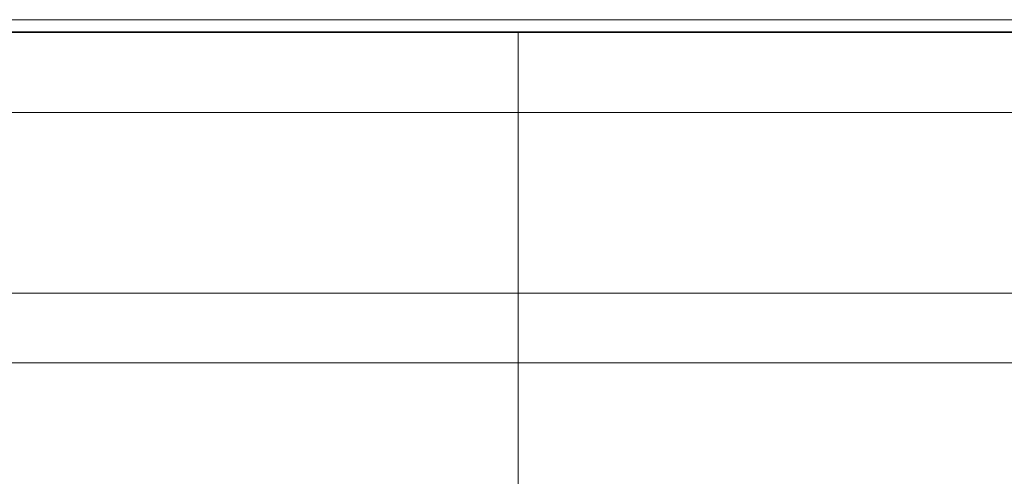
# Model space of a CAD drawing. Header units: millimetres. Extents: x 52659 to 1698020, y -10054 to 104697.
# Tile 60 of 256: x 159714 to 164507, y 14965 to 17190. Entities that reach past the tile are written whole.
import ezdxf

# ---------------------------------------------------------------- set-up
doc = ezdxf.new("R2010")
doc.units = ezdxf.units.MM
doc.header["$MEASUREMENT"] = 0
for name, color, linetype in [('02-04 Mur.Construction', 7, 'Continuous'), ('05-02 Cotation 200ème 100ème.Cotations', 7, 'Continuous'), ('08-01 2D Dessin général.2D', 7, 'Continuous'), ('A-ROOF-____-OTLN.Modèle IFC', 7, 'Continuous'), ('A-WALL-____-OTLN.Modèle IFC', 7, 'Continuous')]:
    doc.layers.add(name, color=color, linetype=linetype)
doc.styles.add('STYLE_GENERE_3', font='ARIALN.TTF')
doc.dimstyles.new('STYLE_GENERE__2', dxfattribs={"dimtxt": 200, "dimasz": 95, "dimexe": 0.18, "dimexo": 100, "dimgap": 0, "dimtad": 0, "dimlfac": 0.001, "dimzin": 0, "dimdsep": 46, "dimtxsty": 'STYLE_GENERE_3', "dimblk": 'ARROWHEAD_6', "dimblk1": 'ARROWHEAD_6', "dimblk2": 'ARROWHEAD_6', "dimcen": 0.09, "dimclrd": 7, "dimclre": 7, "dimclrt": 7, "dimazin": 0, "dimtfac": 1, "dimtdec": 4, "dimtmove": 0, "dimatfit": 3, "dimfxl": 1, "dimtolj": 1, "dimtzin": 0, "dimarcsym": 0})

# ---------------------------------------------------------------- blocks, each defined once
blk = doc.blocks.new('Élément de coupe_80_1', base_point=(131932.7, 5158.1))
at = {"layer": 'A-ROOF-____-OTLN.Modèle IFC', "color": 7, "linetype": 'Continuous', "lineweight": 18}
for p, q in [((220913.8, 17127.8), (135182.7, 17127.8)), ((220913.8, 16738.1), (135182.7, 16738.1)), ((135182.7, 15858.1), (220913.8, 15858.1))]:
    blk.add_line(p, q, dxfattribs=at)
blk = doc.blocks.new('Élément de coupe_81_1', base_point=(131932.7, 5158.1))
at = {"layer": 'A-ROOF-____-OTLN.Modèle IFC', "color": 7, "linetype": 'Continuous', "lineweight": 18}
for p, q in [((166970.2, 17190.3), (156588.5, 17190.3)), ((166985.7, 17130.3), (156572.9, 17130.3))]:
    blk.add_line(p, q, dxfattribs=at)
blk = doc.blocks.new('Élément de coupe_82_1', base_point=(131932.7, 5158.1))
at = {"layer": 'A-WALL-____-OTLN.Modèle IFC', "color": 7, "linetype": 'Continuous', "lineweight": 9}
blk.add_line((162197.7, 17127.8), (162197.7, 17130.3), dxfattribs=at)
blk = doc.blocks.new('Élément de coupe_83_1', base_point=(131932.7, 5158.1))
at = {"layer": 'A-WALL-____-OTLN.Modèle IFC', "color": 7, "linetype": 'Continuous', "lineweight": 9}
blk.add_line((162217.7, 17127.8), (162217.7, 17130.3), dxfattribs=at)
blk = doc.blocks.new('Élément de coupe_236_1', base_point=(131932.7, 5158.1))
at = {"layer": '02-04 Mur.Construction', "color": 7, "linetype": 'Continuous', "lineweight": 9}
blk.add_line((220582.7, 15518.1), (134892.7, 15518.1), dxfattribs=at)
blk = doc.blocks.new('*D766', base_point=(131932.7, 5158.1))
at = {"layer": '05-02 Cotation 200ème 100ème.Cotations', "color": 7, "linetype": 'Continuous', "lineweight": 13, "transparency": 16777216}
for p, q in [((135903.9, 15506.3), (135903.9, 15581.3)), ((135997.7, 15506.3), (135810.2, 15506.3)), ((135903.9, 15403.7), (135903.9, 15506.3)), ((135903.9, 14803.5), (135903.9, 14906)), ((135997.7, 14803.5), (135810.2, 14803.5))]:
    blk.add_line(p, q, dxfattribs=at)
at = {"layer": '05-02 Cotation 200ème 100ème.Cotations', "color": 7, "linetype": 'Continuous', "lineweight": 25, "transparency": 16777216}
for p, q in [((135953.9, 15456.3), (135853.9, 15556.3)), ((135853.9, 14853.5), (135953.9, 14753.5))]:
    blk.add_line(p, q, dxfattribs=at)
at = {"layer": '05-02 Cotation 200ème 100ème.Cotations', "color": 7, "lineweight": 9, "transparency": 16777216, "insert": (136003.9, 14930.9), "char_height": 200, "attachment_point": 7, "rotation": 90, "style": 'STYLE_GENERE_3'}
blk.add_mtext('\\A1;0,70', dxfattribs=at)
blk = doc.blocks.new('ARROWHEAD_6')
at = {"color": 0, "linetype": 'Continuous', "lineweight": 0}
for p, q in [((0, 0), (-1, 0)), ((-0.5, -0.5), (0.5, 0.5))]:
    blk.add_line(p, q, dxfattribs=at)

msp = doc.modelspace()

# ---------------------------------------------------------------- linework, layer by layer
at = {"layer": '08-01 2D Dessin général.2D', "color": 7, "linetype": 'Continuous', "lineweight": 9}
msp.add_line((162140.71, 14818.072), (162140.71, 17130.253), dxfattribs=at)

# ---------------------------------------------------------------- block references
at = {"layer": '02-04 Mur.Construction', "lineweight": 0}
msp.add_blockref('Élément de coupe_236_1', (131932.668, 5158.072), dxfattribs=at)
at = {"layer": 'A-ROOF-____-OTLN.Modèle IFC', "lineweight": 0}
for name in ['Élément de coupe_81_1', 'Élément de coupe_80_1']:
    msp.add_blockref(name, (131932.668, 5158.072), dxfattribs=at)
at = {"layer": 'A-WALL-____-OTLN.Modèle IFC', "lineweight": 0}
for name in ['Élément de coupe_82_1', 'Élément de coupe_83_1']:
    msp.add_blockref(name, (131932.668, 5158.072), dxfattribs=at)

# ---------------------------------------------------------------- dimensions: what is measured, and where the dimension line sits
at = {"layer": '05-02 Cotation 200ème 100ème.Cotations', "color": 7, "linetype": 'Continuous', "lineweight": 13}
dim = msp.add_linear_dim(base=(135903.901, 15506.259), p1=(221102.731, 14803.461), p2=(221102.731, 15506.259), angle=90, dimstyle='STYLE_GENERE__2', dxfattribs=at)
dim.commit()
dim.dimension.update_dxf_attribs({"geometry": '*D766', "text_midpoint": (135903.901, 15190.624), "dimtype": 160, "text_rotation": 90})

doc.saveas('drawing.dxf')
